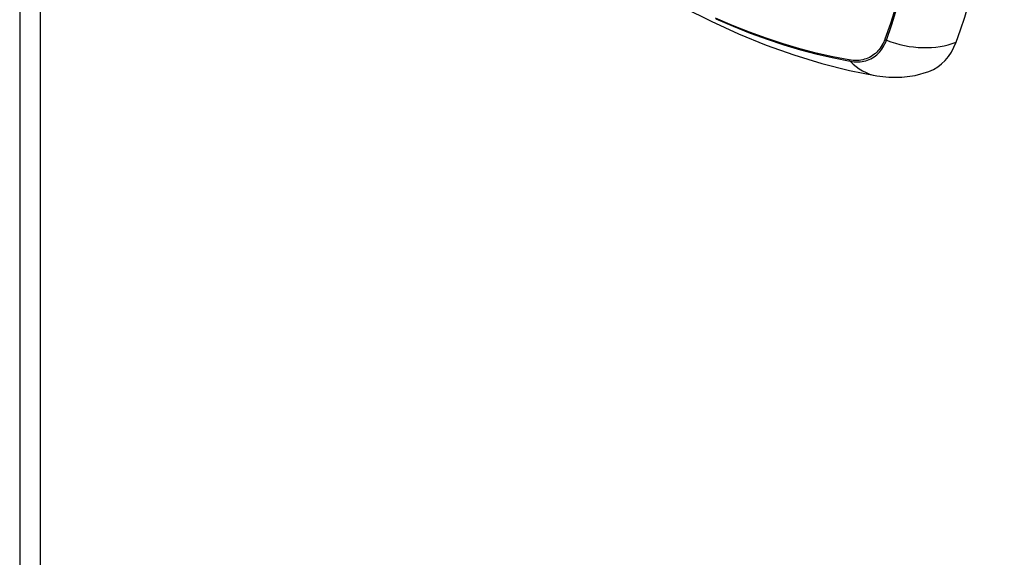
# Model space of a CAD drawing. Header units: inches. Extents: x 25 to 686, y 75 to 315.
# Tile 175 of 256: x 584.636 to 586.039, y 295.424 to 296.19. Entities that reach past the tile are written whole.
import ezdxf

# ---------------------------------------------------------------- set-up
doc = ezdxf.new("R2010")
doc.units = ezdxf.units.IN
doc.header["$MEASUREMENT"] = 0
doc.layers.add('Visible Edges(ANSI)', color=7, linetype='Continuous', lineweight=25)
doc.layers.add('Visible Tangent Edges(ANSI)', color=7, linetype='Continuous', lineweight=25)

msp = doc.modelspace()

# ---------------------------------------------------------------- linework, layer by layer
at = {"layer": 'Visible Edges(ANSI)'}
msp.add_line((584.6356, 309.4487), (584.6356, 285.1824), dxfattribs=at)
at = {"layer": 'Visible Edges(ANSI)', "flags": 128}
for points in [[(585.2433, 296.4607), (585.2791, 296.4266), (585.3155, 296.3938), (585.3524, 296.3625), (585.3897, 296.3327), (585.4275, 296.3044), (585.4656, 296.2777), (585.5041, 296.2527), (585.5428, 296.2294), (585.5818, 296.2079), (585.621, 296.1881), (585.6603, 296.1702), (585.6997, 296.1542), (585.7392, 296.1401), (585.7787, 296.1281), (585.8181, 296.1181), (585.8575, 296.1102)], [(585.8575, 296.1102), (585.8745, 296.1082), (585.8928, 296.1083), (585.912, 296.111), (585.9315, 296.1166)]]:
    msp.add_lwpolyline(points, dxfattribs=at)
at = {"layer": 'Visible Edges(ANSI)'}
for centre, major_axis, start_param, end_param in [((585.1032, 297.0091), (-0.6496, 1.1252), 3.59073, 4.263252), ((585.8521, 296.2744), (0.0886, -0.1534), 6.184386, 6.732322)]:
    msp.add_ellipse(centre, major_axis=major_axis, ratio=0.57735, start_param=start_param, end_param=end_param, dxfattribs=at)
at = {"layer": 'Visible Tangent Edges(ANSI)'}
for p, q in [((584.6646, 309.4083), (584.6646, 285.142)), ((585.8688, 296.1626), (585.8687, 296.1623)), ((585.8179, 296.133), (585.8176, 296.1331))]:
    msp.add_line(p, q, dxfattribs=at)
at = {"layer": 'Visible Tangent Edges(ANSI)', "flags": 128}
for points in [[(585.8837, 296.2079), (585.8766, 296.185), (585.8688, 296.1626)], [(585.871, 296.1612), (585.8787, 296.1836), (585.8858, 296.2067)], [(585.8176, 296.1331), (585.7944, 296.1375), (585.771, 296.1428), (585.7474, 296.149), (585.7237, 296.156), (585.6997, 296.1639), (585.6757, 296.1726), (585.6515, 296.1822), (585.6272, 296.1926)], [(585.628, 296.1914), (585.6524, 296.1809), (585.6767, 296.1712), (585.7008, 296.1624), (585.7248, 296.1545), (585.7487, 296.1474), (585.7724, 296.1411), (585.7959, 296.1358), (585.8192, 296.1313)], [(585.8687, 296.1623), (585.8676, 296.1596), (585.8664, 296.157), (585.8651, 296.1545), (585.8637, 296.1522), (585.8622, 296.1499), (585.8606, 296.1478), (585.8589, 296.1458), (585.8571, 296.1439), (585.8552, 296.1422), (585.8532, 296.1406), (585.8512, 296.1391), (585.849, 296.1378), (585.8468, 296.1366), (585.8445, 296.1355), (585.8421, 296.1346), (585.8397, 296.1339), (585.8372, 296.1332), (585.8346, 296.1328), (585.8319, 296.1324), (585.8292, 296.1323), (585.8265, 296.1322), (585.8237, 296.1324), (585.8208, 296.1326), (585.8179, 296.133)], [(585.8192, 296.1313), (585.8222, 296.1308), (585.8251, 296.1305), (585.828, 296.1304), (585.8308, 296.1304), (585.8336, 296.1305), (585.8363, 296.1309), (585.8389, 296.1313), (585.8415, 296.1319), (585.844, 296.1327), (585.8465, 296.1336), (585.8488, 296.1347), (585.8511, 296.1359), (585.8533, 296.1373), (585.8554, 296.1388), (585.8574, 296.1404), (585.8593, 296.1422), (585.8611, 296.1441), (585.8628, 296.1462), (585.8645, 296.1484), (585.866, 296.1507), (585.8674, 296.1531), (585.8687, 296.1557), (585.8699, 296.1584), (585.871, 296.1612)]]:
    msp.add_lwpolyline(points, dxfattribs=at)
at = {"layer": 'Visible Tangent Edges(ANSI)'}
for centre, major_axis, ratio, start_param, end_param in [((585.8737, 296.1679), (-0.00927, 0.00332), 0.735414, 1.274627, 1.538334), ((585.9038, 296.2416), (0.1109, -0.0407), 0.735518, 4.685548, 5.593908), ((585.8241, 296.1392), (-0.00172, -0.00969), 0.732421, 5.525852, 5.789559), ((585.8777, 296.2265), (-0.0202, -0.1164), 0.735518, 5.786899, 6.283185)]:
    msp.add_ellipse(centre, major_axis=major_axis, ratio=ratio, start_param=start_param, end_param=end_param, dxfattribs=at)

doc.saveas('drawing.dxf')
